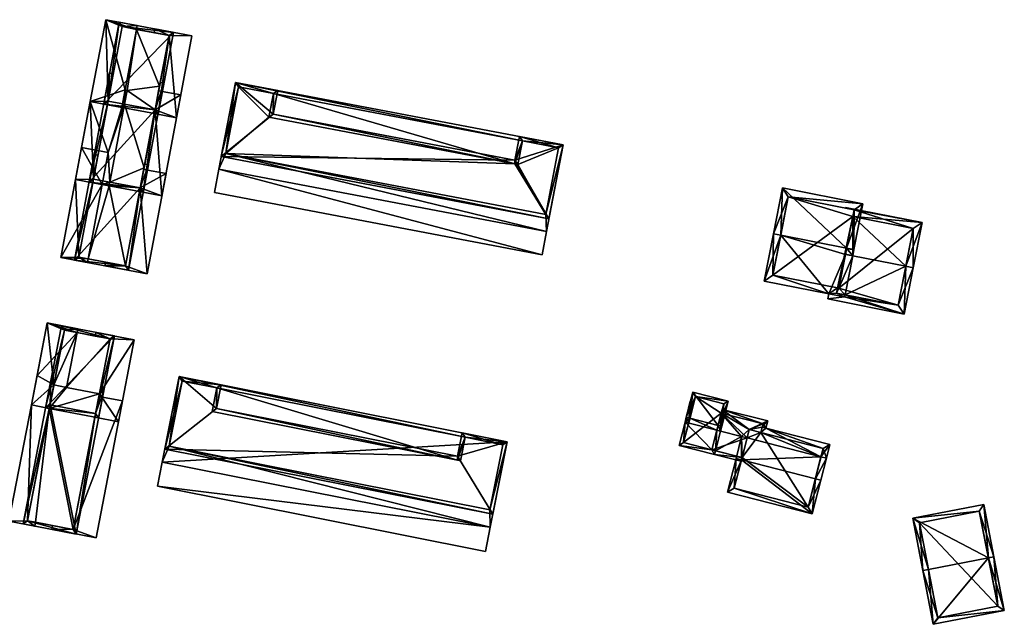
# Model space of a CAD drawing. Header units: inches. Extents: x 2528110 to 2532513, y 1151075 to 1152012.
# Tile 48 of 99: x 2530994 to 2531126, y 1151918 to 1151998. Entities that reach past the tile are written whole.
import ezdxf

# ---------------------------------------------------------------- set-up
doc = ezdxf.new("R2010")
doc.units = ezdxf.units.IN
doc.header["$MEASUREMENT"] = 0
doc.layers.add('Gebaeude Einzelhaus', color=10, linetype='Continuous')
doc.layers.add('Offenes Gebaeude', color=10, linetype='Continuous')

msp = doc.modelspace()

# ---------------------------------------------------------------- meshes
at = {"layer": 'Gebaeude Einzelhaus'}
mesh = msp.add_polyface(dxfattribs=at)
corners = [(2531002.179, 1151966.515, 402.331), (2530999.796, 1151966.456, 402.331), (2531003.326, 1151965.79, 402.331), (2531001.758, 1151976.855, 402.331), (2531003.419, 1151966.281, 402.331), (2531004.047, 1151976.424, 402.331), (2531006.098, 1151987.298, 403.658), (2531005.77, 1151998.133, 403.658), (2531003.716, 1151987.238, 403.658), (2531007.968, 1151997.21, 403.658), (2531009.97, 1151997.34, 403.658), (2531006.005, 1151986.806, 403.658), (2531009.878, 1151996.85, 403.658), (2531004.14, 1151976.915, 402.883), (2531003.716, 1151987.238, 402.883), (2531001.758, 1151976.855, 402.883), (2531006.005, 1151986.806, 402.883), (2531004.047, 1151976.424, 402.883), (2531002.561, 1151981.119, 402.331), (2531002.561, 1151981.119, 392.837), (2530999.796, 1151966.456, 392.837), (2531003.326, 1151965.79, 392.837), (2531003.419, 1151966.281, 392.837), (2531005.288, 1151976.19, 392.837), (2531006.093, 1151980.454, 392.837), (2531005.77, 1151998.133, 392.838), (2531009.97, 1151997.34, 392.838), (2531003.716, 1151987.238, 392.838), (2531009.878, 1151996.85, 392.838), (2531008.354, 1151988.771, 392.838), (2531007.916, 1151986.446, 392.838), (2531002.562, 1151981.119, 392.837), (2531008.285, 1151986.885, 392.838), (2531008.631, 1151988.719, 392.838), (2531006.328, 1151976.502, 392.837), (2531006.235, 1151976.011, 392.837)]
mesh.append_faces([[corners[k] for k in face] for face in [(13, 15, 17), (16, 14, 13), (13, 14, 15), (10, 9, 12), (6, 8, 11), (10, 7, 9), (9, 7, 6), (6, 7, 8), (3, 0, 5), (0, 2, 4), (3, 1, 0), (0, 1, 2)]], dxfattribs={"color": 13})
mesh.append_faces([[corners[k] for k in face] for face in [(27, 24, 31), (24, 34, 23), (23, 34, 35), (24, 32, 34), (32, 29, 33), (27, 30, 24), (24, 30, 32), (32, 30, 29), (3, 5, 15), (15, 5, 17), (15, 18, 3), (18, 27, 31), (15, 14, 18), (18, 14, 27), (25, 29, 27), (27, 29, 30), (25, 28, 29), (25, 26, 28), (26, 10, 28), (28, 10, 12), (11, 8, 16), (16, 8, 14), (7, 14, 8), (7, 25, 14), (14, 25, 27), (7, 10, 25), (25, 10, 26), (20, 22, 21), (20, 23, 22), (20, 19, 23), (23, 19, 24), (4, 2, 22), (22, 2, 21), (2, 1, 21), (21, 1, 20), (3, 20, 1), (3, 19, 20), (3, 18, 19)]], dxfattribs={"color": 41})
mesh = msp.add_polyface(dxfattribs=at)
corners = [(2531014.798, 1151996.43, 406.312), (2531005.514, 1151986.899, 406.311), (2531012.743, 1151985.535, 406.311), (2531007.569, 1151997.794, 406.312), (2531014.214, 1151996.031, 406.312), (2531012.344, 1151986.119, 406.311), (2531007.968, 1151997.21, 406.312), (2531006.098, 1151987.298, 406.311), (2531012.218, 1151996.408, 403.005), (2531009.878, 1151996.85, 392.838), (2531009.878, 1151996.85, 403.658), (2531014.214, 1151996.031, 392.838), (2531007.968, 1151997.21, 403.658), (2531012.218, 1151996.408, 403.105), (2531014.214, 1151996.031, 403.105), (2531014.214, 1151996.031, 403.005), (2531006.098, 1151987.298, 405.317), (2531006.098, 1151987.298, 403.658), (2531012.344, 1151986.119, 405.317), (2531012.344, 1151986.119, 403.105), (2531012.826, 1151988.672, 402.441), (2531012.826, 1151988.672, 402.341), (2531012.344, 1151986.119, 403.005), (2531012.344, 1151986.119, 402.441), (2531012.344, 1151986.119, 392.837), (2531012.344, 1151986.119, 402.341), (2531012.938, 1151989.265, 392.838), (2531008.631, 1151988.719, 392.838), (2531008.285, 1151986.885, 392.838), (2531008.354, 1151988.771, 392.838)]
mesh.append_faces([[corners[k] for k in face] for face in [(7, 5, 1), (6, 7, 3), (3, 7, 1), (4, 6, 0), (0, 6, 3), (2, 5, 4), (1, 5, 2), (2, 4, 0), (3, 1, 0), (0, 1, 2)]], dxfattribs={"color": 13})
mesh.append_faces([[corners[k] for k in face] for face in [(26, 9, 11), (26, 27, 9), (9, 27, 29), (26, 24, 27), (27, 24, 28), (15, 21, 11), (11, 21, 26), (26, 21, 24), (24, 21, 25), (23, 20, 22), (22, 20, 15), (15, 20, 21), (14, 18, 19), (14, 4, 18), (18, 4, 5), (5, 7, 18), (18, 7, 16), (16, 12, 17), (16, 6, 12), (16, 7, 6), (11, 8, 15), (13, 4, 14), (8, 10, 13), (13, 10, 4), (4, 10, 6), (6, 10, 12), (11, 9, 8), (8, 9, 10)]], dxfattribs={"color": 41})
mesh = msp.add_polyface(dxfattribs=at)
corners = [(2531012.344, 1151986.119, 405.317), (2531003.556, 1151976.516, 405.317), (2531010.785, 1151975.153, 405.317), (2531006.098, 1151987.298, 405.317), (2531006.293, 1151991.028, 405.317), (2531013.521, 1151989.664, 405.317), (2531013.03, 1151989.757, 405.317), (2531006.784, 1151990.935, 405.317), (2531010.386, 1151975.736, 405.317), (2531004.14, 1151976.915, 405.317), (2531006.005, 1151986.806, 403.658), (2531004.14, 1151976.915, 404.543), (2531006.098, 1151987.298, 403.658), (2531004.14, 1151976.915, 402.883), (2531006.005, 1151986.806, 402.883), (2531010.386, 1151975.736, 404.543), (2531012.252, 1151985.628, 403.105), (2531010.386, 1151975.736, 402.441), (2531012.252, 1151985.628, 403.005), (2531012.344, 1151986.119, 402.441), (2531012.344, 1151986.119, 403.005), (2531012.344, 1151986.119, 403.105), (2531012.344, 1151986.119, 402.341), (2531010.851, 1151978.2, 401.777), (2531010.851, 1151978.2, 401.677), (2531010.386, 1151975.736, 402.341), (2531010.386, 1151975.736, 401.777), (2531010.386, 1151975.736, 392.837), (2531010.386, 1151975.736, 401.677), (2531010.893, 1151978.42, 392.837), (2531012.344, 1151986.119, 392.837), (2531006.328, 1151976.502, 392.837), (2531008.285, 1151986.885, 392.838)]
mesh.append_faces([[corners[k] for k in face] for face in [(3, 4, 7), (8, 1, 9), (9, 1, 3), (3, 1, 4), (0, 2, 8), (8, 2, 1), (6, 5, 0), (0, 5, 2), (4, 3, 7), (0, 5, 6), (0, 2, 5), (4, 1, 3), (3, 1, 0), (0, 1, 2)]], dxfattribs={"color": 13})
mesh.append_faces([[corners[k] for k in face] for face in [(29, 32, 30), (29, 31, 32), (29, 27, 31), (22, 24, 30), (30, 24, 29), (29, 24, 27), (27, 24, 28), (26, 23, 25), (25, 23, 22), (22, 23, 24), (0, 16, 21), (18, 19, 20), (16, 17, 18), (18, 17, 19), (16, 15, 17), (0, 8, 16), (16, 8, 15), (8, 9, 15), (15, 9, 11), (11, 10, 13), (13, 10, 14), (10, 3, 12), (11, 9, 10), (10, 9, 3)]], dxfattribs={"color": 41})
mesh = msp.add_polyface(dxfattribs=at)
corners = [(2531021.766, 1151980.325, 403.935), (2531023.056, 1151989.784, 403.935), (2531020.856, 1151978.216, 403.935), (2531061.324, 1151981.996, 403.935), (2531066.73, 1151981.478, 403.935), (2531028.119, 1151988.313, 403.935), (2531023.454, 1151989.199, 403.935), (2531064.53, 1151969.91, 403.935), (2531064.458, 1151972.206, 403.935), (2531066.145, 1151981.08, 403.935), (2531060.316, 1151978.921, 403.935), (2531060.724, 1151978.841, 403.935), (2531027.519, 1151985.156, 403.935), (2531020.856, 1151978.216, 402.728), (2531023.056, 1151989.784, 393.201), (2531020.856, 1151978.216, 393.201), (2531020.856, 1151978.216, 402.828), (2531064.53, 1151969.91, 393.201), (2531064.53, 1151969.91, 402.728), (2531064.53, 1151969.91, 402.828), (2531066.73, 1151981.478, 393.201), (2531021.766, 1151980.325, 393.201), (2531061.324, 1151981.996, 393.201), (2531023.454, 1151989.199, 393.201), (2531028.119, 1151988.313, 393.201), (2531064.458, 1151972.206, 393.201), (2531066.145, 1151981.08, 393.201), (2531060.316, 1151978.921, 393.201), (2531027.519, 1151985.156, 393.201), (2531060.724, 1151978.841, 393.201)]
mesh.append_faces([[corners[k] for k in face] for face in [(12, 10, 5), (5, 10, 3), (3, 10, 11), (8, 4, 9), (9, 4, 3), (0, 7, 8), (8, 7, 4), (0, 2, 7), (5, 1, 6), (6, 1, 0), (1, 5, 3), (1, 3, 4), (0, 1, 2)]], dxfattribs={"color": 13})
mesh.append_faces([[corners[k] for k in face] for face in [(27, 22, 29), (28, 24, 27), (27, 24, 22), (25, 17, 21), (22, 20, 26), (26, 20, 25), (25, 20, 17), (21, 14, 23), (14, 22, 24), (23, 14, 24), (22, 14, 20), (15, 21, 17), (21, 15, 14), (1, 4, 14), (14, 4, 20), (18, 4, 19), (19, 4, 7), (18, 20, 4), (18, 17, 20), (7, 2, 19), (19, 2, 16), (15, 17, 13), (13, 17, 18), (1, 16, 2), (1, 13, 16), (1, 14, 13), (13, 14, 15)]], dxfattribs={"color": 41})
mesh = msp.add_polyface(dxfattribs=at)
corners = [(2531060.326, 1151979.426, 406.146), (2531066.73, 1151981.478, 406.146), (2531060.926, 1151982.581, 406.146), (2531028.104, 1151985.554, 406.146), (2531021.181, 1151979.928, 406.146), (2531064.855, 1151971.621, 406.146), (2531028.704, 1151988.71, 406.146), (2531023.056, 1151989.784, 406.146), (2531061.324, 1151981.996, 406.146), (2531066.145, 1151981.08, 406.146), (2531060.316, 1151978.921, 406.146), (2531060.724, 1151978.841, 406.146), (2531028.119, 1151988.313, 406.146), (2531027.519, 1151985.156, 406.146), (2531023.454, 1151989.199, 406.146), (2531021.766, 1151980.325, 406.146), (2531064.458, 1151972.206, 406.146), (2531027.519, 1151985.156, 403.935), (2531060.316, 1151978.921, 403.935), (2531028.119, 1151988.313, 403.935), (2531023.454, 1151989.199, 403.935), (2531021.766, 1151980.325, 403.935), (2531064.458, 1151972.206, 403.935), (2531066.145, 1151981.08, 403.935), (2531061.324, 1151981.996, 403.935), (2531060.724, 1151978.841, 403.935), (2531060.316, 1151978.921, 393.201), (2531021.766, 1151980.325, 393.201), (2531027.519, 1151985.156, 393.201), (2531064.458, 1151972.206, 393.201), (2531060.724, 1151978.841, 393.201), (2531023.454, 1151989.199, 393.201), (2531028.119, 1151988.313, 393.201), (2531066.145, 1151981.08, 393.201), (2531061.324, 1151981.996, 393.201)]
mesh.append_faces([[corners[k] for k in face] for face in [(16, 9, 1), (15, 16, 5), (5, 16, 1), (14, 15, 4), (4, 15, 5), (12, 14, 7), (7, 14, 4), (6, 12, 7), (13, 12, 3), (10, 13, 3), (3, 12, 6), (8, 11, 0), (0, 11, 10), (0, 10, 3), (9, 8, 2), (1, 9, 2), (2, 8, 0), (7, 4, 3), (6, 7, 3), (5, 1, 0), (4, 5, 0), (3, 4, 0), (0, 1, 2)]], dxfattribs={"color": 13})
mesh.append_faces([[corners[k] for k in face] for face in [(33, 30, 34), (29, 30, 33), (28, 27, 31), (28, 31, 32), (26, 30, 29), (26, 29, 27), (26, 27, 28), (25, 18, 11), (11, 18, 10), (24, 25, 8), (8, 25, 11), (23, 24, 9), (9, 24, 8), (9, 16, 23), (23, 16, 22), (16, 15, 22), (22, 15, 21), (15, 14, 21), (21, 14, 20), (14, 12, 20), (20, 12, 19), (12, 13, 19), (19, 13, 17), (13, 10, 17), (17, 10, 18)]], dxfattribs={"color": 41})
mesh = msp.add_polyface(dxfattribs=at)
corners = [(2531010.386, 1151975.736, 404.543), (2531001.595, 1151966.116, 404.543), (2531008.824, 1151964.754, 404.543), (2531004.14, 1151976.915, 404.543), (2531004.248, 1151980.183, 404.543), (2531011.476, 1151978.819, 404.543), (2531010.985, 1151978.912, 404.543), (2531004.739, 1151980.09, 404.543), (2531008.425, 1151965.338, 404.543), (2531002.179, 1151966.515, 404.543), (2531004.14, 1151976.915, 402.883), (2531004.047, 1151976.424, 402.883), (2531002.179, 1151966.515, 402.331), (2531004.047, 1151976.424, 402.331), (2531003.419, 1151966.281, 402.331), (2531005.768, 1151965.839, 401.777), (2531005.768, 1151965.839, 401.677), (2531003.419, 1151966.281, 392.837), (2531008.425, 1151965.338, 392.837), (2531008.425, 1151965.338, 401.677), (2531008.425, 1151965.338, 401.777), (2531010.294, 1151975.246, 402.441), (2531010.386, 1151975.736, 402.441), (2531010.294, 1151975.246, 402.341), (2531010.386, 1151975.736, 401.777), (2531010.386, 1151975.736, 402.341), (2531010.386, 1151975.736, 392.837), (2531010.386, 1151975.736, 401.677), (2531006.235, 1151976.011, 392.837), (2531006.328, 1151976.502, 392.837), (2531005.288, 1151976.19, 392.837)]
mesh.append_faces([[corners[k] for k in face] for face in [(3, 4, 7), (8, 1, 9), (9, 1, 3), (3, 1, 4), (0, 2, 8), (8, 2, 1), (6, 5, 0), (0, 5, 2), (4, 3, 7), (0, 5, 6), (0, 2, 5), (4, 1, 3), (3, 1, 0), (0, 1, 2)]], dxfattribs={"color": 13})
mesh.append_faces([[corners[k] for k in face] for face in [(28, 17, 30), (28, 18, 17), (29, 26, 28), (28, 26, 18), (18, 26, 19), (19, 26, 27), (23, 24, 25), (21, 20, 23), (23, 20, 24), (21, 8, 20), (22, 0, 21), (21, 0, 8), (8, 15, 20), (16, 18, 19), (16, 17, 18), (15, 14, 16), (16, 14, 17), (8, 9, 15), (15, 9, 14), (14, 9, 12), (3, 11, 9), (9, 11, 12), (12, 11, 13), (3, 10, 11)]], dxfattribs={"color": 41})
mesh = msp.add_polyface(dxfattribs=at)
corners = [(2531104.519, 1151967.704, 403.425), (2531106.701, 1151973.618, 399.332), (2531095.969, 1151975.728, 399.332), (2531105.5, 1151967.511, 403.425), (2531095.749, 1151969.428, 403.425), (2531094.768, 1151969.621, 403.425), (2531103.18, 1151961.724, 399.524), (2531104.26, 1151961.203, 399.332), (2531104.318, 1151961.5, 399.524), (2531102.141, 1151961.62, 399.331), (2531103.314, 1151962.407, 399.967), (2531104.357, 1151966.883, 402.893), (2531103.471, 1151962.376, 399.967), (2531105.339, 1151966.691, 402.893), (2531093.528, 1151963.313, 399.332), (2531105.528, 1151972.829, 399.99), (2531096.758, 1151974.554, 399.989), (2531094.701, 1151964.101, 399.968), (2531104.499, 1151967.603, 403.36), (2531105.345, 1151971.9, 399.637), (2531105.528, 1151972.829, 399.034), (2531104.358, 1151966.884, 402.892), (2531105.345, 1151971.9, 391.528), (2531105.528, 1151972.829, 391.528), (2531096.758, 1151974.554, 391.528), (2531094.701, 1151964.101, 391.527), (2531103.314, 1151962.407, 391.527), (2531103.471, 1151962.376, 391.527)]
mesh.append_faces([[corners[k] for k in face] for face in [(0, 3, 18), (11, 18, 13), (13, 18, 3), (9, 6, 7), (7, 6, 8), (9, 10, 6), (14, 17, 9), (9, 17, 10), (14, 5, 17), (17, 5, 4), (1, 16, 2), (2, 16, 5), (5, 16, 4), (0, 15, 3), (3, 15, 1), (1, 15, 16), (9, 4, 14), (14, 4, 5), (0, 13, 3), (9, 11, 4), (4, 11, 0), (0, 11, 13), (9, 10, 11), (11, 10, 12), (9, 6, 10), (9, 7, 6), (6, 7, 8), (0, 2, 4), (4, 2, 5), (3, 1, 0), (0, 1, 2)]], dxfattribs={"color": 13})
mesh.append_faces([[corners[k] for k in face] for face in [(22, 24, 23), (22, 25, 24), (22, 26, 25), (22, 27, 26), (10, 25, 26), (10, 17, 25), (17, 24, 25), (4, 16, 17), (17, 16, 24), (16, 20, 24), (24, 20, 23), (16, 15, 20), (20, 22, 23), (20, 19, 22), (21, 11, 12), (19, 18, 21), (21, 18, 11), (19, 0, 18), (20, 15, 19), (19, 15, 0)]], dxfattribs={"color": 41})
mesh = msp.add_polyface(dxfattribs=at)
corners = [(2531102.006, 1151960.935, 398.887), (2531104.26, 1151961.203, 399.332), (2531102.141, 1151961.62, 399.331), (2531112.191, 1151958.933, 398.887), (2531104.318, 1151961.5, 399.524), (2531112.424, 1151965.298, 402.892), (2531113.405, 1151965.105, 402.892), (2531105.339, 1151966.691, 402.893), (2531103.471, 1151962.376, 399.967), (2531104.358, 1151966.884, 402.892), (2531103.18, 1151961.724, 399.524), (2531103.314, 1151962.407, 399.967), (2531105.528, 1151972.829, 399.034), (2531114.584, 1151971.103, 399), (2531104.398, 1151973.105, 399), (2531105.345, 1151971.9, 399.637), (2531104.388, 1151973.053, 399.034), (2531113.41, 1151970.314, 399.637), (2531111.403, 1151960.106, 399.523), (2531113.41, 1151970.314, 391.527), (2531111.403, 1151960.106, 391.527), (2531105.345, 1151971.9, 391.528), (2531103.314, 1151962.407, 391.527), (2531103.18, 1151961.724, 391.527), (2531103.471, 1151962.376, 391.527)]
mesh.append_faces([[corners[k] for k in face] for face in [(3, 18, 6), (6, 18, 5), (2, 1, 0), (0, 1, 3), (3, 1, 18), (18, 1, 4), (12, 17, 15), (17, 6, 5), (12, 13, 17), (17, 13, 6), (16, 14, 12), (12, 14, 13), (5, 15, 7), (7, 15, 9), (12, 14, 16), (6, 13, 5), (5, 13, 15), (15, 13, 12), (12, 13, 14), (4, 8, 10), (10, 8, 11), (4, 7, 8), (8, 7, 9), (4, 5, 7), (4, 3, 5), (5, 3, 6), (4, 1, 3), (3, 1, 0), (0, 1, 2)]], dxfattribs={"color": 13})
mesh.append_faces([[corners[k] for k in face] for face in [(19, 24, 21), (24, 23, 22), (19, 20, 24), (24, 20, 23), (23, 4, 10), (23, 20, 4), (4, 20, 18), (23, 10, 22), (22, 10, 11), (19, 21, 17), (17, 21, 15), (5, 18, 17), (17, 18, 19), (19, 18, 20)]], dxfattribs={"color": 41})
mesh = msp.add_polyface(dxfattribs=at)
corners = [(2531000.27, 1151956.793, 401.435), (2531002.048, 1151956.959, 401.435), (2530997.975, 1151957.746, 401.435), (2531001.953, 1151956.468, 401.435), (2530998.857, 1151949.48, 401.435), (2530995.865, 1151946.825, 401.435), (2530998.254, 1151946.363, 401.435), (2530995.361, 1151931.391, 400.937), (2530996.31, 1151930.699, 400.937), (2530996.405, 1151931.189, 400.937), (2530992.876, 1151931.363, 400.937), (2530995.865, 1151946.825, 400.937), (2530998.254, 1151946.363, 400.937), (2530997.975, 1151957.746, 391.039), (2531002.048, 1151956.959, 391.039), (2530996.626, 1151950.764, 391.039), (2530995.865, 1151946.825, 391.039), (2531001.953, 1151956.468, 391.039), (2530998.856, 1151949.48, 391.039), (2531000.54, 1151949.155, 391.039), (2530998.254, 1151946.363, 391.039), (2530992.876, 1151931.363, 391.038), (2530996.31, 1151930.699, 391.038), (2530996.405, 1151931.189, 391.038), (2530995.361, 1151931.391, 391.038)]
mesh.append_faces([[corners[k] for k in face] for face in [(10, 7, 11), (11, 7, 12), (10, 8, 7), (7, 8, 9), (4, 5, 6), (0, 2, 4), (4, 2, 5), (3, 1, 0), (0, 1, 2)]], dxfattribs={"color": 13})
mesh.append_faces([[corners[k] for k in face] for face in [(22, 24, 23), (24, 16, 20), (22, 21, 24), (24, 21, 16), (22, 23, 8), (8, 23, 9), (8, 10, 22), (22, 10, 21), (11, 16, 10), (10, 16, 21), (15, 18, 16), (16, 18, 20), (15, 17, 18), (18, 17, 19), (15, 13, 17), (17, 13, 14), (14, 1, 17), (17, 1, 3), (6, 5, 12), (12, 5, 11), (2, 11, 5), (2, 15, 11), (11, 15, 16), (2, 13, 15), (2, 1, 13), (13, 1, 14)]], dxfattribs={"color": 41})
mesh = msp.add_polyface(dxfattribs=at)
corners = [(2531006.938, 1151956.014, 403.758), (2530997.764, 1151946.458, 403.758), (2531004.828, 1151945.093, 403.758), (2530999.874, 1151957.379, 403.758), (2531004.431, 1151945.679, 403.758), (2531006.351, 1151955.618, 403.758), (2531000.27, 1151956.793, 403.758), (2530998.35, 1151946.854, 403.758), (2531004.365, 1151956.002, 400.671), (2531001.953, 1151956.468, 391.039), (2531001.953, 1151956.468, 401.435), (2531006.351, 1151955.618, 391.039), (2531000.27, 1151956.793, 401.435), (2531004.365, 1151956.002, 400.771), (2531006.351, 1151955.618, 400.771), (2531006.351, 1151955.618, 400.671), (2530998.856, 1151949.48, 403.095), (2530998.35, 1151946.854, 403.095), (2530998.857, 1151949.48, 401.435), (2531004.431, 1151945.679, 403.095), (2531004.938, 1151948.305, 403.095), (2531004.938, 1151948.305, 400.771), (2531004.938, 1151948.305, 400.671), (2531004.938, 1151948.305, 391.039), (2531000.54, 1151949.155, 391.039)]
mesh.append_faces([[corners[k] for k in face] for face in [(7, 4, 1), (6, 7, 1), (5, 6, 3), (3, 6, 1), (0, 4, 5), (0, 5, 3), (1, 4, 2), (2, 4, 0), (3, 1, 0), (0, 1, 2)]], dxfattribs={"color": 13})
mesh.append_faces([[corners[k] for k in face] for face in [(24, 11, 23), (24, 9, 11), (23, 11, 22), (22, 11, 15), (14, 20, 21), (20, 4, 19), (14, 5, 20), (20, 5, 4), (4, 7, 19), (19, 7, 17), (16, 12, 18), (16, 6, 12), (16, 7, 6), (16, 17, 7), (11, 8, 15), (13, 5, 14), (8, 10, 13), (13, 10, 5), (5, 10, 6), (6, 10, 12), (11, 9, 8), (8, 9, 10)]], dxfattribs={"color": 41})
mesh = msp.add_polyface(dxfattribs=at)
corners = [(2531004.431, 1151945.679, 403.095), (2531001.84, 1151929.63, 403.095), (2531005.525, 1151948.701, 403.095), (2530998.35, 1151946.854, 403.095), (2530994.775, 1151930.995, 403.095), (2531004.938, 1151948.305, 403.095), (2531005.033, 1151948.796, 403.095), (2530998.46, 1151950.066, 403.095), (2530998.856, 1151949.48, 403.095), (2530998.952, 1151949.971, 403.095), (2530995.361, 1151931.391, 403.095), (2531001.444, 1151930.216, 403.095), (2531004.939, 1151948.305, 403.095), (2530998.857, 1151949.48, 401.435), (2530998.254, 1151946.363, 401.435), (2530995.361, 1151931.391, 400.937), (2530998.254, 1151946.363, 400.937), (2530998.67, 1151930.752, 400.108), (2531001.444, 1151930.216, 400.108), (2530996.405, 1151931.189, 400.937), (2530998.67, 1151930.752, 400.008), (2530996.405, 1151931.189, 391.038), (2531001.444, 1151930.216, 391.038), (2531001.444, 1151930.216, 400.008), (2531004.337, 1151945.187, 400.771), (2531004.337, 1151945.187, 400.671), (2531004.873, 1151947.962, 400.108), (2531004.938, 1151948.305, 400.671), (2531004.873, 1151947.962, 400.008), (2531004.939, 1151948.305, 391.039), (2531004.938, 1151948.305, 400.771), (2530998.254, 1151946.363, 391.039), (2531000.54, 1151949.155, 391.039), (2530995.361, 1151931.391, 391.038), (2530998.856, 1151949.48, 391.039)]
mesh.append_faces([[corners[k] for k in face] for face in [(2, 12, 6), (2, 0, 12), (3, 7, 8), (8, 7, 9), (10, 4, 3), (3, 4, 7), (2, 1, 0), (0, 1, 11), (11, 1, 10), (10, 1, 4), (7, 8, 9), (4, 3, 7), (7, 3, 8), (0, 2, 5), (5, 2, 6), (4, 1, 3), (3, 1, 0), (0, 1, 2)]], dxfattribs={"color": 13})
mesh.append_faces([[corners[k] for k in face] for face in [(32, 31, 34), (31, 21, 33), (31, 22, 21), (32, 29, 31), (31, 29, 22), (0, 30, 12), (0, 24, 30), (27, 28, 29), (29, 28, 22), (22, 28, 23), (25, 26, 27), (27, 26, 28), (24, 18, 25), (25, 18, 26), (0, 11, 24), (24, 11, 18), (20, 22, 23), (20, 21, 22), (20, 19, 21), (19, 10, 15), (19, 11, 10), (20, 17, 19), (19, 17, 11), (11, 17, 18), (3, 14, 10), (10, 14, 15), (15, 14, 16), (3, 13, 14), (3, 8, 13)]], dxfattribs={"color": 41})
mesh = msp.add_polyface(dxfattribs=at)
corners = [(2531014.223, 1151941.331, 402.016), (2531015.55, 1151950.594, 402.016), (2531013.291, 1151939.213, 402.016), (2531053.67, 1151942.52, 402.016), (2531059.27, 1151941.918, 402.016), (2531020.564, 1151949.09, 402.016), (2531015.944, 1151950.006, 402.016), (2531057.013, 1151930.536, 402.016), (2531056.963, 1151932.85, 402.016), (2531058.683, 1151941.525, 402.016), (2531052.646, 1151939.479, 402.016), (2531053.049, 1151939.394, 402.016), (2531019.944, 1151945.964, 402.016), (2531013.292, 1151939.213, 400.755), (2531015.55, 1151950.594, 391.205), (2531013.291, 1151939.213, 391.205), (2531013.292, 1151939.213, 400.855), (2531057.012, 1151930.536, 400.855), (2531057.013, 1151930.536, 391.205), (2531057.012, 1151930.536, 400.755), (2531059.27, 1151941.918, 391.205)]
mesh.append_faces([[corners[k] for k in face] for face in [(12, 10, 5), (5, 10, 3), (3, 10, 11), (8, 4, 9), (9, 4, 3), (0, 7, 8), (8, 7, 4), (0, 2, 7), (5, 1, 6), (6, 1, 0), (1, 5, 3), (1, 3, 4), (0, 1, 2)]], dxfattribs={"color": 13})
mesh.append_faces([[corners[k] for k in face] for face in [(18, 15, 20), (20, 15, 14), (1, 4, 14), (14, 4, 20), (19, 4, 17), (17, 4, 7), (19, 20, 4), (19, 18, 20), (19, 13, 18), (18, 13, 15), (7, 16, 17), (7, 2, 16), (1, 16, 2), (1, 13, 16), (1, 14, 13), (13, 14, 15)]], dxfattribs={"color": 41})
mesh = msp.add_polyface(dxfattribs=at)
corners = [(2531052.656, 1151939.981, 404.172), (2531059.27, 1151941.918, 404.172), (2531053.278, 1151943.108, 404.172), (2531020.531, 1151946.356, 404.172), (2531013.635, 1151940.939, 404.172), (2531057.355, 1151932.263, 404.172), (2531021.151, 1151949.483, 404.173), (2531015.55, 1151950.594, 404.173), (2531053.67, 1151942.52, 404.172), (2531058.683, 1151941.525, 404.172), (2531052.646, 1151939.479, 404.172), (2531053.049, 1151939.394, 404.172), (2531020.564, 1151949.09, 404.173), (2531019.944, 1151945.964, 404.172), (2531015.944, 1151950.006, 404.173), (2531014.223, 1151941.331, 404.172), (2531056.963, 1151932.85, 404.172), (2531019.944, 1151945.964, 402.016), (2531052.646, 1151939.479, 402.016), (2531020.564, 1151949.09, 402.016), (2531015.944, 1151950.006, 402.016), (2531014.223, 1151941.331, 402.016), (2531056.963, 1151932.85, 402.016), (2531058.683, 1151941.525, 402.016), (2531053.67, 1151942.52, 402.016), (2531053.049, 1151939.394, 402.016)]
mesh.append_faces([[corners[k] for k in face] for face in [(16, 9, 1), (15, 16, 5), (5, 16, 1), (14, 15, 4), (4, 15, 5), (7, 14, 4), (12, 14, 6), (6, 14, 7), (13, 12, 3), (10, 13, 3), (3, 12, 6), (8, 11, 0), (0, 11, 10), (0, 10, 3), (9, 8, 2), (1, 9, 2), (2, 8, 0), (7, 4, 3), (6, 7, 3), (5, 1, 0), (4, 5, 0), (3, 4, 0), (0, 1, 2)]], dxfattribs={"color": 13})
mesh.append_faces([[corners[k] for k in face] for face in [(25, 18, 11), (11, 18, 10), (24, 25, 8), (8, 25, 11), (23, 24, 9), (9, 24, 8), (9, 16, 23), (23, 16, 22), (16, 15, 22), (22, 15, 21), (20, 21, 14), (14, 21, 15), (14, 12, 20), (20, 12, 19), (12, 13, 19), (19, 13, 17), (13, 10, 17), (17, 10, 18)]], dxfattribs={"color": 41})
mesh = msp.add_polyface(dxfattribs=at)
corners = [(2531087.408, 1151944.101, 399.537), (2531087.893, 1151943.978, 399.537), (2531088.748, 1151947.331, 397.341), (2531084.009, 1151948.54, 397.341), (2531083.637, 1151945.063, 399.537), (2531083.153, 1151945.186, 399.537), (2531087.731, 1151943.342, 399.22), (2531087.246, 1151943.466, 399.22), (2531082.991, 1151944.551, 399.221), (2531086.576, 1151940.84, 397.913), (2531082.198, 1151941.441, 397.672), (2531086.938, 1151940.233, 397.672), (2531087.061, 1151940.717, 397.913), (2531088.14, 1151946.97, 397.658), (2531084.37, 1151947.933, 397.658), (2531082.805, 1151941.803, 397.914), (2531083.475, 1151944.428, 399.221), (2531087.828, 1151945.747, 397.943), (2531087.828, 1151945.747, 391.793), (2531088.14, 1151946.97, 391.793), (2531084.37, 1151947.933, 391.793), (2531082.805, 1151941.803, 391.793), (2531086.576, 1151940.84, 391.793)]
mesh.append_faces([[corners[k] for k in face] for face in [(11, 9, 12), (16, 5, 4), (15, 8, 16), (16, 8, 5), (11, 10, 9), (9, 10, 15), (15, 10, 8), (7, 0, 6), (6, 0, 1), (3, 14, 5), (5, 14, 4), (13, 1, 0), (3, 2, 14), (14, 2, 13), (13, 2, 1), (9, 11, 12), (9, 10, 11), (7, 8, 9), (9, 8, 10), (7, 4, 8), (8, 4, 5), (7, 0, 4), (7, 6, 0), (0, 6, 1), (0, 3, 4), (4, 3, 5), (0, 2, 3), (0, 1, 2)]], dxfattribs={"color": 13})
mesh.append_faces([[corners[k] for k in face] for face in [(18, 20, 19), (18, 21, 20), (18, 22, 21), (9, 21, 22), (9, 15, 21), (14, 16, 4), (14, 15, 16), (14, 21, 15), (14, 20, 21), (14, 13, 20), (20, 13, 19), (17, 0, 7), (19, 13, 18), (18, 13, 17), (17, 13, 0)]], dxfattribs={"color": 41})
mesh = msp.add_polyface(dxfattribs=at)
corners = [(2531087.246, 1151943.466, 399.22), (2531086.576, 1151940.84, 397.913), (2531087.061, 1151940.717, 397.913), (2531090.59, 1151939.816, 397.913), (2531086.938, 1151940.233, 397.672), (2531090.533, 1151942.628, 399.221), (2531087.731, 1151943.342, 399.22), (2531090.466, 1151939.332, 397.672), (2531091.26, 1151942.443, 399.221), (2531087.828, 1151945.747, 397.943), (2531091.536, 1151943.535, 398.609), (2531093.286, 1151943.863, 398.201), (2531093.1, 1151943.136, 398.609), (2531094.011, 1151944.685, 397.672), (2531087.951, 1151946.231, 397.672), (2531093.77, 1151943.74, 398.202), (2531083.475, 1151944.428, 399.221), (2531084.181, 1151947.192, 397.672), (2531083.696, 1151947.316, 397.672), (2531082.991, 1151944.551, 399.221), (2531093.404, 1151944.324, 397.943), (2531093.1, 1151943.136, 391.793), (2531093.404, 1151944.324, 391.793), (2531087.828, 1151945.747, 391.793), (2531086.576, 1151940.84, 391.793), (2531090.59, 1151939.816, 391.793), (2531091.536, 1151943.535, 391.793), (2531091.26, 1151942.443, 391.793)]
mesh.append_faces([[corners[k] for k in face] for face in [(4, 3, 7), (4, 2, 3), (11, 20, 15), (15, 20, 13), (13, 20, 14), (14, 20, 9), (17, 16, 18), (18, 16, 19), (16, 18, 19), (16, 17, 18), (13, 11, 15), (9, 10, 14), (14, 10, 13), (13, 10, 11), (11, 10, 12), (9, 5, 10), (10, 5, 8), (0, 6, 9), (9, 6, 5), (5, 3, 8), (3, 4, 7), (0, 2, 6), (6, 2, 5), (5, 2, 3), (3, 2, 4), (0, 1, 2)]], dxfattribs={"color": 13})
mesh.append_faces([[corners[k] for k in face] for face in [(23, 27, 24), (24, 27, 25), (22, 26, 23), (23, 26, 27), (22, 21, 26), (2, 25, 3), (1, 24, 2), (2, 24, 25), (22, 23, 20), (20, 23, 9), (21, 11, 12), (22, 20, 21), (21, 20, 11)]], dxfattribs={"color": 41})
mesh = msp.add_polyface(dxfattribs=at)
corners = [(2531091.26, 1151942.443, 399.221), (2531093.1, 1151943.136, 398.609), (2531091.536, 1151943.535, 398.609), (2531101.108, 1151939.931, 399.221), (2531093.77, 1151943.74, 398.202), (2531093.286, 1151943.863, 398.201), (2531102.299, 1151941.565, 398.202), (2531101.835, 1151939.745, 399.221), (2531090.533, 1151942.628, 399.221), (2531089.784, 1151939.693, 402.318), (2531090.511, 1151939.508, 402.318), (2531100.36, 1151936.995, 402.318), (2531101.086, 1151936.81, 402.318), (2531088.634, 1151935.184, 398.447), (2531099.936, 1151932.301, 398.447), (2531101.386, 1151941.024, 398.609), (2531089.546, 1151935.725, 399.071), (2531099.395, 1151933.214, 399.072), (2531099.395, 1151933.214, 391.793), (2531101.386, 1151941.024, 391.793), (2531093.1, 1151943.136, 391.793), (2531090.59, 1151939.816, 397.913), (2531089.546, 1151935.725, 391.793), (2531090.59, 1151939.816, 391.793), (2531091.26, 1151942.443, 391.793), (2531091.536, 1151943.535, 391.793)]
mesh.append_faces([[corners[k] for k in face] for face in [(12, 17, 11), (16, 9, 10), (16, 13, 9), (12, 14, 17), (17, 14, 16), (16, 14, 13), (8, 10, 9), (8, 0, 10), (3, 7, 11), (11, 7, 12), (4, 1, 5), (6, 15, 4), (4, 15, 1), (6, 7, 15), (15, 7, 3), (10, 14, 11), (11, 14, 12), (10, 13, 14), (10, 9, 13), (3, 11, 7), (7, 11, 12), (8, 10, 0), (0, 10, 3), (3, 10, 11), (8, 9, 10), (4, 3, 6), (6, 3, 7), (5, 1, 4), (4, 1, 3), (3, 1, 0), (0, 1, 2)]], dxfattribs={"color": 13})
mesh.append_faces([[corners[k] for k in face] for face in [(20, 24, 25), (20, 23, 24), (20, 18, 23), (23, 18, 22), (20, 19, 18), (17, 16, 18), (18, 16, 22), (22, 21, 23), (21, 10, 0), (22, 16, 21), (21, 16, 10), (1, 15, 20), (20, 15, 19), (3, 19, 15), (3, 18, 19), (3, 17, 18), (3, 11, 17)]], dxfattribs={"color": 41})
mesh = msp.add_polyface(dxfattribs=at)
corners = [(2531123.42, 1151926.468, 401.401), (2531116.079, 1151917.608, 397.926), (2531125.545, 1151919.44, 397.926), (2531115.426, 1151924.92, 401.401), (2531114.69, 1151924.778, 401.401), (2531124.156, 1151926.61, 401.401), (2531122.809, 1151933.569, 397.926), (2531113.343, 1151931.735, 397.926), (2531124.666, 1151920.034, 398.283), (2531116.673, 1151918.486, 398.282), (2531122.215, 1151932.69, 398.294), (2531114.221, 1151931.141, 398.294), (2531124.666, 1151920.034, 389.708), (2531122.215, 1151932.69, 389.708), (2531114.221, 1151931.141, 389.708), (2531116.673, 1151918.486, 389.708)]
mesh.append_faces([[corners[k] for k in face] for face in [(3, 9, 4), (11, 3, 4), (4, 9, 1), (10, 11, 7), (7, 11, 4), (6, 10, 7), (0, 10, 5), (8, 0, 5), (5, 10, 6), (2, 9, 8), (1, 9, 2), (2, 8, 5), (0, 7, 3), (3, 7, 4), (5, 6, 0), (0, 6, 7), (0, 2, 5), (4, 1, 3), (3, 1, 0), (0, 1, 2)]], dxfattribs={"color": 13})
mesh.append_faces([[corners[k] for k in face] for face in [(12, 15, 14), (12, 14, 13), (9, 15, 12), (9, 12, 8), (14, 15, 3), (3, 15, 9), (11, 14, 3), (13, 14, 10), (10, 14, 11), (12, 13, 0), (0, 13, 10), (8, 12, 0)]], dxfattribs={"color": 41})
at = {"layer": 'Offenes Gebaeude'}
mesh = msp.add_polyface(dxfattribs=at)
corners = [(2531014.214, 1151996.031, 403.105), (2531015.218, 1151985.069, 403.105), (2531017.271, 1151995.964, 403.105), (2531012.344, 1151986.119, 403.105), (2531012.252, 1151985.628, 403.105), (2531012.311, 1151996.899, 403.105), (2531012.218, 1151996.408, 403.105), (2531012.252, 1151985.628, 403.005), (2531015.218, 1151985.069, 403.005), (2531017.271, 1151995.964, 403.005), (2531012.311, 1151996.899, 403.005), (2531012.218, 1151996.408, 403.005), (2531014.214, 1151996.031, 403.005), (2531012.344, 1151986.119, 403.005)]
mesh.append_faces([[corners[k] for k in face] for face in [(0, 5, 6), (0, 2, 5), (4, 1, 3), (3, 1, 0), (0, 1, 2)]], dxfattribs={"color": 13})
mesh.append_faces([[corners[k] for k in face] for face in [(10, 12, 11), (12, 8, 13), (13, 8, 7), (10, 9, 12), (12, 9, 8), (10, 11, 5), (5, 11, 6), (5, 2, 10), (10, 2, 9), (2, 1, 9), (9, 1, 8), (8, 1, 7), (7, 1, 4)]], dxfattribs={"color": 41})
mesh = msp.add_polyface(dxfattribs=at)
corners = [(2531012.344, 1151986.119, 402.441), (2531015.791, 1151988.113, 402.441), (2531012.826, 1151988.672, 402.441), (2531013.259, 1151974.686, 402.441), (2531010.386, 1151975.736, 402.441), (2531010.294, 1151975.246, 402.441), (2531015.791, 1151988.113, 402.341), (2531013.259, 1151974.686, 402.341), (2531012.826, 1151988.672, 402.341), (2531010.294, 1151975.246, 402.341), (2531010.386, 1151975.736, 402.341), (2531012.344, 1151986.119, 402.341)]
mesh.append_faces([[corners[k] for k in face] for face in [(3, 4, 5), (3, 0, 4), (3, 1, 0), (0, 1, 2)]], dxfattribs={"color": 13})
mesh.append_faces([[corners[k] for k in face] for face in [(6, 11, 8), (6, 7, 11), (11, 7, 10), (10, 7, 9), (7, 3, 9), (9, 3, 5), (6, 8, 1), (1, 8, 2), (1, 3, 6), (6, 3, 7)]], dxfattribs={"color": 41})
mesh = msp.add_polyface(dxfattribs=at)
corners = [(2531008.425, 1151965.338, 401.777), (2531005.675, 1151965.348, 401.777), (2531011.298, 1151964.286, 401.777), (2531005.768, 1151965.839, 401.777), (2531010.386, 1151975.736, 401.777), (2531013.816, 1151977.641, 401.777), (2531010.851, 1151978.2, 401.777), (2531005.675, 1151965.348, 401.677), (2531005.768, 1151965.839, 401.677), (2531011.298, 1151964.286, 401.677), (2531013.816, 1151977.641, 401.677), (2531010.851, 1151978.2, 401.677), (2531008.425, 1151965.338, 401.677), (2531010.386, 1151975.736, 401.677)]
mesh.append_faces([[corners[k] for k in face] for face in [(4, 5, 6), (0, 2, 4), (4, 2, 5), (3, 1, 0), (0, 1, 2)]], dxfattribs={"color": 13})
mesh.append_faces([[corners[k] for k in face] for face in [(10, 13, 11), (12, 7, 8), (10, 9, 13), (13, 9, 12), (12, 9, 7), (10, 11, 5), (5, 11, 6), (5, 2, 10), (10, 2, 9), (2, 1, 9), (9, 1, 7), (7, 3, 8), (7, 1, 3)]], dxfattribs={"color": 41})
mesh = msp.add_polyface(dxfattribs=at)
corners = [(2531020.856, 1151978.216, 402.828), (2531063.945, 1151966.834, 402.828), (2531064.53, 1151969.91, 402.828), (2531020.271, 1151975.14, 402.828), (2531063.945, 1151966.834, 402.728), (2531020.271, 1151975.14, 402.728), (2531064.53, 1151969.91, 402.728), (2531020.856, 1151978.216, 402.728)]
mesh.append_faces([[corners[k] for k in face] for face in [(3, 1, 0), (0, 1, 2)]], dxfattribs={"color": 13})
mesh.append_faces([[corners[k] for k in face] for face in [(4, 7, 6), (4, 5, 7), (0, 7, 3), (3, 7, 5), (1, 6, 2), (1, 4, 6), (1, 3, 4), (4, 3, 5)]], dxfattribs={"color": 41})
mesh = msp.add_polyface(dxfattribs=at)
corners = [(2531004.938, 1151948.305, 400.771), (2531007.468, 1151944.583, 400.771), (2531009.578, 1151955.504, 400.771), (2531004.337, 1151945.187, 400.771), (2531006.351, 1151955.618, 400.771), (2531004.46, 1151956.493, 400.771), (2531004.365, 1151956.002, 400.771), (2531004.337, 1151945.187, 400.671), (2531007.468, 1151944.583, 400.671), (2531009.578, 1151955.504, 400.671), (2531004.46, 1151956.493, 400.671), (2531004.365, 1151956.002, 400.671), (2531004.938, 1151948.305, 400.671), (2531006.351, 1151955.618, 400.671)]
mesh.append_faces([[corners[k] for k in face] for face in [(4, 5, 6), (0, 2, 4), (4, 2, 5), (3, 1, 0), (0, 1, 2)]], dxfattribs={"color": 13})
mesh.append_faces([[corners[k] for k in face] for face in [(10, 13, 11), (12, 8, 7), (10, 9, 13), (13, 9, 12), (12, 9, 8), (10, 11, 5), (5, 11, 6), (5, 2, 10), (10, 2, 9), (2, 1, 9), (9, 1, 8), (8, 1, 7), (7, 1, 3)]], dxfattribs={"color": 41})
mesh = msp.add_polyface(dxfattribs=at)
corners = [(2531001.444, 1151930.216, 400.108), (2531004.479, 1151929.12, 400.108), (2531008.003, 1151947.356, 400.108), (2530998.575, 1151930.261, 400.108), (2531004.873, 1151947.962, 400.108), (2530998.67, 1151930.752, 400.108), (2531008.003, 1151947.356, 400.008), (2531004.479, 1151929.12, 400.008), (2531004.873, 1151947.962, 400.008), (2530998.575, 1151930.261, 400.008), (2530998.67, 1151930.752, 400.008), (2531001.444, 1151930.216, 400.008)]
mesh.append_faces([[corners[k] for k in face] for face in [(3, 0, 5), (0, 2, 4), (3, 1, 0), (0, 1, 2)]], dxfattribs={"color": 13})
mesh.append_faces([[corners[k] for k in face] for face in [(6, 11, 8), (11, 9, 10), (6, 7, 11), (11, 7, 9), (1, 3, 7), (7, 3, 9), (9, 5, 10), (9, 3, 5), (6, 8, 2), (2, 8, 4), (2, 1, 6), (6, 1, 7)]], dxfattribs={"color": 41})
mesh = msp.add_polyface(dxfattribs=at)
corners = [(2531057.012, 1151930.536, 400.855), (2531012.655, 1151936.001, 400.855), (2531056.375, 1151927.325, 400.855), (2531013.292, 1151939.213, 400.855), (2531013.292, 1151939.213, 400.755), (2531012.655, 1151936.001, 400.755), (2531056.375, 1151927.325, 400.755), (2531057.012, 1151930.536, 400.755)]
mesh.append_faces([[corners[k] for k in face] for face in [(3, 1, 0), (0, 1, 2)]], dxfattribs={"color": 13})
mesh.append_faces([[corners[k] for k in face] for face in [(6, 5, 7), (7, 5, 4), (2, 7, 0), (2, 6, 7), (2, 1, 6), (6, 1, 5), (3, 4, 1), (1, 4, 5)]], dxfattribs={"color": 41})

doc.saveas('drawing.dxf')
